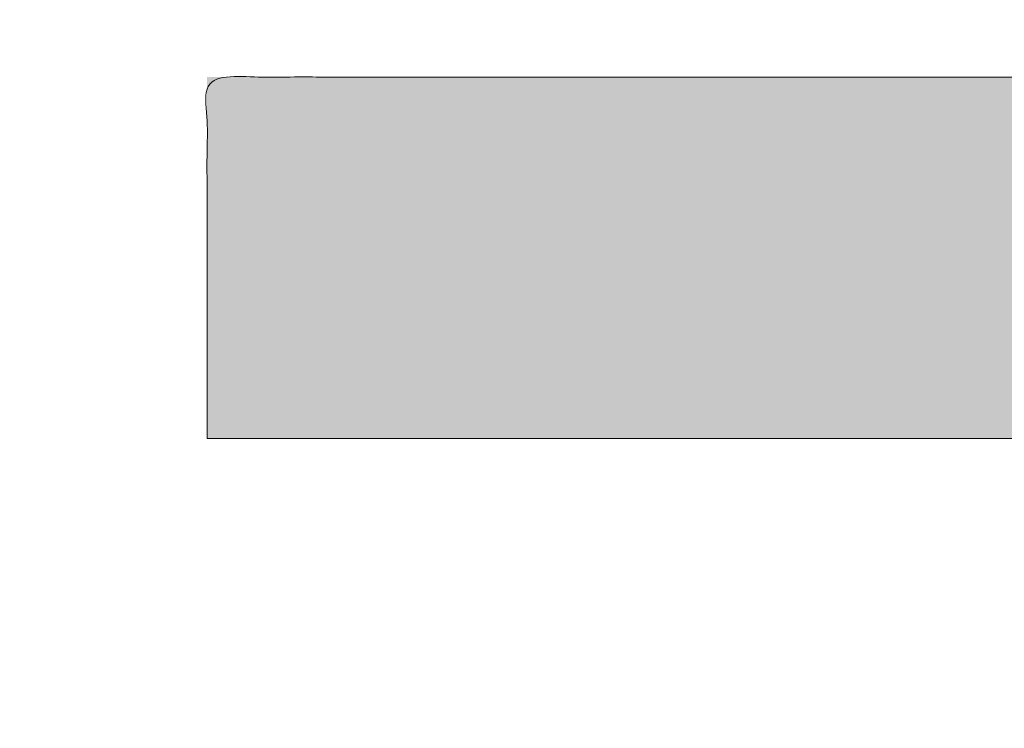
# Model space of a CAD drawing. Header units: inches. Extents: x -420 to -276, y -52 to 18.
# Tile 30 of 187: x -412.438 to -411.5, y -8.039 to -7.364. Entities that reach past the tile are written whole.
import ezdxf

# ---------------------------------------------------------------- set-up
doc = ezdxf.new("R2010")
doc.units = ezdxf.units.IN
doc.header["$LTSCALE"] = 32
doc.header["$MEASUREMENT"] = 0
doc.linetypes.add('Dash Style-1', pattern=[0.083328, 0.041656, -0.041672])
for name, color, linetype, lineweight in [('Black', 7, 'Continuous', 18), ('DashLine', 7, 'Dash Style-1', 13), ('DashLineFill', 7, 'Dash Style-1', 13), ('Drawing', 7, 'Continuous', 18), ('Metal-DeskStructure', 7, 'Continuous', 13), ('None', 7, 'Continuous', 18), ('Plastic-BracketCover', 7, 'Continuous', 13), ('SolidLine', 7, 'Continuous', 15), ('Wood_1-H', 7, 'Continuous', 13)]:
    doc.layers.add(name, color=color, linetype=linetype, lineweight=lineweight)
pattern_1 = [(45, (0, 0), (-1.61301565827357, 1.935715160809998), []), (45, (-1.0608, 1.0608), (-0.4723460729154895, 0.4167612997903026), [])]

# ---------------------------------------------------------------- blocks, each defined once
blk = doc.blocks.new('Group-1')
at = {"layer": 'Plastic-BracketCover', "color": 7}
blk.add_open_spline([(1.53112660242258, -0.7109774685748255), (1.538508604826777, -0.7109774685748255), (1.552349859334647, -0.7137457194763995), (1.555118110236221, -0.7220504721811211), (1.555118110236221, -0.841083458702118), (1.555118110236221, -0.9601164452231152), (1.553272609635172, -0.9638074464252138), (1.547736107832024, -0.9674984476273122), (1.538508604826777, -0.9693439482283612), (1.525590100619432, -0.9693439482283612), (1.516362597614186, -0.9674984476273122), (1.510826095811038, -0.965652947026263), (1.50713509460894, -0.9601164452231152), (1.50713509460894, -0.9112115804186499), (1.50713509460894, -0.864152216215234), (1.337351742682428, -0.864152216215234), (1.167568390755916, -0.864152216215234), (1.193404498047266, -0.9075205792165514), (1.219240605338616, -0.9508889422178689), (1.221086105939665, -0.9564254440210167), (1.222931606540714, -0.965652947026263), (1.219240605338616, -0.9693439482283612), (1.20816760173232, -0.9711894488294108), (1.195712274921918, -0.9711894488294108), (1.186023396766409, -0.9711894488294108), (1.180486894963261, -0.9693439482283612), (1.176795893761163, -0.965652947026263), (1.174950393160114, -0.9619619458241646), (1.141731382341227, -0.9102888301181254), (1.10851237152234, -0.8586157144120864), (1.106666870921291, -0.8567702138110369), (1.106666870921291, -0.8530792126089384), (1.104821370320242, -0.8475427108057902), (1.104821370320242, -0.8304718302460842), (1.104821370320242, -0.8124781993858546), (1.10851237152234, -0.8069416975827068), (1.112203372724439, -0.8050961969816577), (1.310591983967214, -0.8050961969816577), (1.50713509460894, -0.8050961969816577), (1.50713509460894, -0.7644960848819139), (1.50713509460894, -0.7202049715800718), (1.510826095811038, -0.7165139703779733), (1.516362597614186, -0.7128229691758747), (1.525590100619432, -0.7109774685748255), (1.53112660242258, -0.7109774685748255)], degree=2, knots=[0, 0, 0, 0.002610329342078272, 0.007830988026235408, 0.01044131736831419, 0.1761946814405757, 0.1788050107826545, 0.181415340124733, 0.1840256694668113, 0.1866359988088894, 0.1885937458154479, 0.1905514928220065, 0.192509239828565, 0.1944669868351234, 0.2443885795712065, 0.2443885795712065, 0.4244984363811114, 0.4244984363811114, 0.4780496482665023, 0.4780496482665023, 0.4842405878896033, 0.4904315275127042, 0.4966224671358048, 0.5028134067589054, 0.5070707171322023, 0.5109409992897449, 0.5148112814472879, 0.5186815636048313, 0.5186815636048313, 0.5762947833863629, 0.5762947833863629, 0.5787425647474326, 0.5811903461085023, 0.5836381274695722, 0.5902471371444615, 0.5931844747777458, 0.5961218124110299, 0.5990591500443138, 0.9118813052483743, 0.9118813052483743, 0.9765012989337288, 0.9823759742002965, 0.9882506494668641, 0.9941253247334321, 1, 1, 1], dxfattribs=at)
blk = doc.blocks.new('1BRPFY-Leg_Plate (2D)')
at = {"layer": 'DashLineFill', "linetype": 'Continuous', "lineweight": 13}
h = blk.add_hatch(dxfattribs=at)
h.set_pattern_fill('Steel', color=253, style=0, pattern_type=2)
h.set_pattern_definition(pattern_1)
edge = h.paths.add_edge_path()
edge.add_arc((-1.704724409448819, -1.704724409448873), 0.125984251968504, 179.9999999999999, 269.9999999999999)
edge.add_line((-1.704724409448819, -1.830708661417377), (1.704724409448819, -1.830708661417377))
edge.add_arc((1.704724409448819, -1.704724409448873), 0.125984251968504, 270.0000000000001, 360.0000000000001)
edge.add_line((1.830708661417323, -1.704724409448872), (1.830708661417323, 1.704724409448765))
edge.add_arc((1.704724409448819, 1.704724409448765), 0.1259842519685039, 0, 90)
edge.add_line((1.704724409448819, 1.830708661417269), (-1.704724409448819, 1.830708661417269))
edge.add_arc((-1.704724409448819, 1.704724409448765), 0.1259842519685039, 90, 180)
edge.add_line((-1.830708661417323, 1.704724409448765), (-1.830708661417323, -1.704724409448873))
at = {"layer": 'DashLineFill', "flags": 128}
blk.add_lwpolyline([(-1.830708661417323, -1.704724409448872, 0.414213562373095), (-1.704724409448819, -1.830708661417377), (1.704724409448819, -1.830708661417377, 0.414213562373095), (1.830708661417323, -1.704724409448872), (1.830708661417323, 1.704724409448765, 0.414213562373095), (1.704724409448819, 1.830708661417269), (-1.704724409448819, 1.830708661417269, 0.414213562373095), (-1.830708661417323, 1.704724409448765)], format="xyb", close=True, dxfattribs=at)
at = {"layer": 'SolidLine', "flags": 128}
blk.add_lwpolyline([(1.130397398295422, -1.341299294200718), (1.125060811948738, -1.326384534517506), (1.121211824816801, -1.311018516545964), (1.118887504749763, -1.295349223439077), (1.118110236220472, -1.279527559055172), (1.118887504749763, -1.263705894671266), (1.121211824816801, -1.24803660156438), (1.125060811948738, -1.232670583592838), (1.130397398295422, -1.217755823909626), (1.137170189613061, -1.203435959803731), (1.14531396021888, -1.189848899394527), (1.154750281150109, -1.177125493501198), (1.165388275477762, -1.165388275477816), (1.177125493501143, -1.154750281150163), (1.189848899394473, -1.145313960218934), (1.203435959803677, -1.137170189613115), (1.217755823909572, -1.130397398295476), (1.232670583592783, -1.125060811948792), (1.248036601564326, -1.121211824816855), (1.263705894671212, -1.118887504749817), (1.279527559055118, -1.118110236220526), (1.295349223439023, -1.118887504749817), (1.31101851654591, -1.121211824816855), (1.326384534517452, -1.125060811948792), (1.341299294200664, -1.130397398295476), (1.355619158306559, -1.137170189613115), (1.369206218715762, -1.145313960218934), (1.381929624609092, -1.154750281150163), (1.393666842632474, -1.165388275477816), (1.404304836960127, -1.177125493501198), (1.413741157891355, -1.189848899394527), (1.421884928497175, -1.203435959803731), (1.428657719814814, -1.217755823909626), (1.433994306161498, -1.232670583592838), (1.437843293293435, -1.24803660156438), (1.440167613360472, -1.263705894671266), (1.440944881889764, -1.279527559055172), (1.440167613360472, -1.295349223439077), (1.437843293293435, -1.311018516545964), (1.433994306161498, -1.326384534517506), (1.428657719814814, -1.341299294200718)], dxfattribs=at)
at = {"layer": 'Plastic-BracketCover', "color": 7}
blk.add_blockref('Group-1', (0, 0), dxfattribs=at)
blk = doc.blocks.new('1BRPX8-Util_Bkt_Lg-F (2D)')
at = {"layer": 'DashLineFill', "linetype": 'Continuous', "lineweight": 13}
h = blk.add_hatch(dxfattribs=at)
h.set_pattern_fill('Steel', color=253, style=0, pattern_type=2)
h.set_pattern_definition(pattern_1)
edge = h.paths.add_edge_path()
edge.add_line((-4.468503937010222, 7.405511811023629), (-3.129921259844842, 7.405511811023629))
edge.add_line((-3.129921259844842, 7.405511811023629), (-3.129921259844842, -2.011811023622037))
edge.add_line((-3.129921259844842, -2.011811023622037), (-4.468503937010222, -2.011811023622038))
edge.add_line((-4.468503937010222, -2.011811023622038), (-4.468503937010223, -2.145669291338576))
edge.add_line((-4.468503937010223, -2.145669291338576), (-2.421259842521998, -2.145669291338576))
edge.add_line((-2.421259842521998, -2.145669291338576), (-2.421259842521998, -2.523622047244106))
edge.add_arc((-2.303149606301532, -2.523622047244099), 0.1181102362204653, 180.0000000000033, 270.0000000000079)
edge.add_line((-2.303149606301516, -2.641732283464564), (2.303149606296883, -2.641732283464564))
edge.add_arc((2.303149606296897, -2.523622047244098), 0.1181102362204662, 269.9999999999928, 359.9999999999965)
edge.add_line((2.421259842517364, -2.523622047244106), (2.421259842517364, -2.145669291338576))
edge.add_line((2.421259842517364, -2.145669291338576), (4.46850393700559, -2.145669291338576))
edge.add_line((4.46850393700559, -2.145669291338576), (4.46850393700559, -2.011811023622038))
edge.add_line((4.46850393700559, -2.011811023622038), (3.129921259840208, -2.011811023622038))
edge.add_line((3.129921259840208, -2.011811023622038), (3.129921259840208, 7.405511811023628))
edge.add_line((3.129921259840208, 7.405511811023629), (4.46850393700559, 7.405511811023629))
edge.add_line((4.46850393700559, 7.405511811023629), (4.46850393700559, 7.539370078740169))
edge.add_line((4.46850393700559, 7.539370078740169), (2.421259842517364, 7.539370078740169))
edge.add_line((2.421259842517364, 7.539370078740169), (2.421259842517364, 7.917322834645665))
edge.add_arc((2.30314960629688, 7.917322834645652), 0.1181102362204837, 6.452788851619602e-12, 89.99999999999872)
edge.add_line((2.303149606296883, 8.035433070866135), (-2.303149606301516, 8.035433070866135))
edge.add_arc((-2.303149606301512, 7.91732283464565), 0.1181102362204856, 90.00000000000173, 179.9999999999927)
edge.add_line((-2.421259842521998, 7.917322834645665), (-2.421259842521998, 7.539370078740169))
edge.add_line((-2.421259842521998, 7.539370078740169), (-4.468503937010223, 7.539370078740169))
edge.add_line((-4.468503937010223, 7.539370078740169), (-4.468503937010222, 7.405511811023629))
at = {"layer": 'SolidLine', "flags": 128}
for points in [[(0.995886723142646, -0.362613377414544), (1.02880818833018, -0.3924516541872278), (1.058646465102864, -0.4253731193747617), (1.085114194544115, -0.4610607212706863), (1.107956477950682, -0.4991707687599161), (1.126953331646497, -0.5393362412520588), (1.141921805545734, -0.5811703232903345), (1.152717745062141, -0.6242701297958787), (1.159237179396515, -0.6682205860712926), (1.161417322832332, -0.7125984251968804), (1.159237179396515, -0.7569762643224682), (1.152717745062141, -0.8009267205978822), (1.141921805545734, -0.8440265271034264), (1.126953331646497, -0.8858606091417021), (1.107956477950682, -0.9260260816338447), (1.085114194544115, -0.9641361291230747), (1.058646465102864, -0.999823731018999), (1.02880818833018, -1.032745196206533), (0.995886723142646, -1.062583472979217)], [(1.16080903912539, -1.332639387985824), (1.156560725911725, -1.320766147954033), (1.153496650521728, -1.308533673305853), (1.151646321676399, -1.296059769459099), (1.151027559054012, -1.283464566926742), (1.15164632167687, -1.27086936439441), (1.153496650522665, -1.258395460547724), (1.156560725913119, -1.246162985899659), (1.160809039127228, -1.234289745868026), (1.166200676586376, -1.222890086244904), (1.172683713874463, -1.21207379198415), (1.180195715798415, -1.201945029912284), (1.188664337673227, -1.192601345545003), (1.198008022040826, -1.18413272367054), (1.208136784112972, -1.176620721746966), (1.218953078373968, -1.170137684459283), (1.230352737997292, -1.164746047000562), (1.242225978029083, -1.160497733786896), (1.254458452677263, -1.157433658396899), (1.266932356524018, -1.155583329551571), (1.279527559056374, -1.154964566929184), (1.292122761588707, -1.155583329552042), (1.304596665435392, -1.157433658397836), (1.316829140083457, -1.16049773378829), (1.32870238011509, -1.164746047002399), (1.340102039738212, -1.170137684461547), (1.350918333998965, -1.176620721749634), (1.361047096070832, -1.184132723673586), (1.370390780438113, -1.192601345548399), (1.378859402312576, -1.201945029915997), (1.38637140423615, -1.212073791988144), (1.392854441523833, -1.22289008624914), (1.398246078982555, -1.234289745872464), (1.40249439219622, -1.246162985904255), (1.405558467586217, -1.258395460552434), (1.407408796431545, -1.270869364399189), (1.408027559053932, -1.283464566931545), (1.407408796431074, -1.296059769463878), (1.40555846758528, -1.308533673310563), (1.402494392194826, -1.320766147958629), (1.398246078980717, -1.332639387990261)]]:
    blk.add_lwpolyline(points, dxfattribs=at)
blk = doc.blocks.new('Slate-LegBrace (2D)')
at = {"layer": 'DashLineFill', "linetype": 'Continuous', "lineweight": 13}
h = blk.add_hatch(dxfattribs=at)
h.set_pattern_fill('Steel', color=253, style=0, pattern_type=2)
h.set_pattern_definition(pattern_1)
edge = h.paths.add_edge_path()
edge.add_line((-2.199587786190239, -0.1351515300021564), (-1.374775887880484, -0.1351515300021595))
edge.add_arc((3.636636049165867e-15, -0.01355418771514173), 1.380142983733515, 185.0545920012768, 354.9454079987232)
edge.add_line((1.374775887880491, -0.13515153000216), (2.199718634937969, -0.1351515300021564))
edge.add_arc((6.54243738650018e-05, -0.01705725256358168), 2.202821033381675, 183.0731271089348, 356.92687289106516, ccw=False)
h = blk.add_hatch(dxfattribs=at)
h.set_pattern_fill('Steel', color=253, style=0, pattern_type=2)
h.set_pattern_definition(pattern_1)
edge = h.paths.add_edge_path()
edge.add_line((2.191696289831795, -0.2375138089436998), (1.463739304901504, -0.2375137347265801))
edge.add_arc((-6.542437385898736e-05, -0.01704129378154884), 1.480314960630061, 188.5652811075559, 351.4347188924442, ccw=False)
edge.add_line((-1.463870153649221, -0.2375137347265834), (-2.191827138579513, -0.2375138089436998))
edge.add_line((-2.191827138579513, -0.2375138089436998), (-2.199718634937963, -0.1351515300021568))
edge.add_line((-2.199718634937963, -0.1351515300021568), (-1.374775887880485, -0.1351515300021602))
edge.add_arc((2.937282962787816e-15, -0.01355418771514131), 1.380142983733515, 185.0545920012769, 354.9454079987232)
edge.add_line((1.37477588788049, -0.1351515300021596), (2.199587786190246, -0.1351515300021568))
edge.add_line((2.199587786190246, -0.1351515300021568), (2.191696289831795, -0.2375138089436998))
h = blk.add_hatch(dxfattribs=at)
h.set_pattern_fill('Steel', color=253, style=0, pattern_type=2)
h.set_pattern_definition(pattern_1)
h.paths.add_polyline_path([(1.738774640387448, -0.9363963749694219), (1.747067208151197, -0.9368037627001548), (1.755279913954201, -0.9380220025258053), (1.763333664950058, -0.940039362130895), (1.771150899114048, -0.9428364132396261), (1.778656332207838, -0.9463862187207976), (1.785777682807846, -0.9506545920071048), (1.79244636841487, -0.9556004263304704), (1.798598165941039, -0.9611760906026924), (1.804173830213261, -0.9673278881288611), (1.809119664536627, -0.9739965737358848), (1.813388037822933, -0.9811179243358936), (1.816937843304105, -0.9886233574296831), (1.819734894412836, -0.9964405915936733), (1.821752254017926, -1.00449434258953), (1.822970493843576, -1.012707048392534), (1.823377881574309, -1.020999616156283), (1.822970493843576, -1.029292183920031), (1.821752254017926, -1.037504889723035), (1.819734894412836, -1.045558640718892), (1.816937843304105, -1.053375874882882), (1.813388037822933, -1.060881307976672), (1.809119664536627, -1.06800265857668), (1.804173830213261, -1.074671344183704), (1.798598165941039, -1.080823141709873), (1.79244636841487, -1.086398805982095), (1.785777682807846, -1.09134464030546), (1.778656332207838, -1.095613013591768), (1.771150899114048, -1.099162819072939), (1.763333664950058, -1.10195987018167), (1.755279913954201, -1.10397722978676), (1.747067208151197, -1.10519546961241), (1.738774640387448, -1.105602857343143), (1.7304820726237, -1.10519546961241), (1.722269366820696, -1.10397722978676), (1.714215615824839, -1.10195987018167), (1.706398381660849, -1.099162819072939), (1.698892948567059, -1.095613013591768), (1.691771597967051, -1.09134464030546), (1.685102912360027, -1.086398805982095), (1.678951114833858, -1.080823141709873), (1.673375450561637, -1.074671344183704), (1.668429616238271, -1.06800265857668), (1.664161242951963, -1.060881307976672), (1.660611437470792, -1.053375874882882), (1.657814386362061, -1.045558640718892), (1.655797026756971, -1.037504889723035), (1.654578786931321, -1.029292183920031), (1.654171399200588, -1.020999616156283), (1.654578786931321, -1.012707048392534), (1.655797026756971, -1.00449434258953), (1.657814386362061, -0.9964405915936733), (1.660611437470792, -0.9886233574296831), (1.664161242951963, -0.9811179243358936), (1.668429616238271, -0.9739965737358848), (1.673375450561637, -0.9673278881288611), (1.678951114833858, -0.9611760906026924), (1.685102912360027, -0.9556004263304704), (1.691771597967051, -0.9506545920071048), (1.698892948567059, -0.9463862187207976), (1.706398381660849, -0.9428364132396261), (1.714215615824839, -0.940039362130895), (1.722269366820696, -0.9380220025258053), (1.7304820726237, -0.9368037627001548)])
at = {"layer": 'DashLineFill', "flags": 128}
for points in [[(2.191696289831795, -0.2375138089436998), (1.463739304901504, -0.2375137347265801, -0.860662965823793), (-1.463870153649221, -0.2375137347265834), (-2.191827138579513, -0.2375138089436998), (-2.199718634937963, -0.1351515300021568), (-1.374775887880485, -0.1351515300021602, 0.9154551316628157), (1.37477588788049, -0.1351515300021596), (2.199587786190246, -0.1351515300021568)], [(-2.199587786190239, -0.1351515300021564), (-1.374775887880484, -0.1351515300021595, 0.9154551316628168), (1.374775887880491, -0.13515153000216), (2.199718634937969, -0.1351515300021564, -0.9477524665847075)]]:
    blk.add_lwpolyline(points, format="xyb", close=True, dxfattribs=at)
blk.add_lwpolyline([(1.738774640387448, -0.9363963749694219), (1.747067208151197, -0.9368037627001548), (1.755279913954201, -0.9380220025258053), (1.763333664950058, -0.940039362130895), (1.771150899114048, -0.9428364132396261), (1.778656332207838, -0.9463862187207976), (1.785777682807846, -0.9506545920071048), (1.79244636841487, -0.9556004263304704), (1.798598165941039, -0.9611760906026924), (1.804173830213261, -0.9673278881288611), (1.809119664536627, -0.9739965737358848), (1.813388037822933, -0.9811179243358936), (1.816937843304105, -0.9886233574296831), (1.819734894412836, -0.9964405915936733), (1.821752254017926, -1.00449434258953), (1.822970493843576, -1.012707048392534), (1.823377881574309, -1.020999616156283), (1.822970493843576, -1.029292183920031), (1.821752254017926, -1.037504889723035), (1.819734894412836, -1.045558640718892), (1.816937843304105, -1.053375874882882), (1.813388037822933, -1.060881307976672), (1.809119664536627, -1.06800265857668), (1.804173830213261, -1.074671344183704), (1.798598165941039, -1.080823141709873), (1.79244636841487, -1.086398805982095), (1.785777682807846, -1.09134464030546), (1.778656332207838, -1.095613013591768), (1.771150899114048, -1.099162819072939), (1.763333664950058, -1.10195987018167), (1.755279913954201, -1.10397722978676), (1.747067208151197, -1.10519546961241), (1.738774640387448, -1.105602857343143), (1.7304820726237, -1.10519546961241), (1.722269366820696, -1.10397722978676), (1.714215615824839, -1.10195987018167), (1.706398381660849, -1.099162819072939), (1.698892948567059, -1.095613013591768), (1.691771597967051, -1.09134464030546), (1.685102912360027, -1.086398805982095), (1.678951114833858, -1.080823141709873), (1.673375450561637, -1.074671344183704), (1.668429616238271, -1.06800265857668), (1.664161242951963, -1.060881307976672), (1.660611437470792, -1.053375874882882), (1.657814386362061, -1.045558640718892), (1.655797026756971, -1.037504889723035), (1.654578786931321, -1.029292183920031), (1.654171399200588, -1.020999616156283), (1.654578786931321, -1.012707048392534), (1.655797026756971, -1.00449434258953), (1.657814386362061, -0.9964405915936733), (1.660611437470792, -0.9886233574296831), (1.664161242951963, -0.9811179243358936), (1.668429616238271, -0.9739965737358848), (1.673375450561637, -0.9673278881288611), (1.678951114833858, -0.9611760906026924), (1.685102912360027, -0.9556004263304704), (1.691771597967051, -0.9506545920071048), (1.698892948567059, -0.9463862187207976), (1.706398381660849, -0.9428364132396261), (1.714215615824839, -0.940039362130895), (1.722269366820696, -0.9380220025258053), (1.7304820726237, -0.9368037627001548)], close=True, dxfattribs=at)
blk = doc.blocks.new('TLLegSleeve (2D)')
at = {"layer": 'DashLineFill', "linetype": 'Continuous', "lineweight": 13}
h = blk.add_hatch(dxfattribs=at)
h.set_pattern_fill('Steel', color=253, style=0, pattern_type=2)
h.set_pattern_definition(pattern_1)
edge = h.paths.add_edge_path()
edge.add_line((1.08267716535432, 1.402343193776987), (1.08267716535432, 2.913385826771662))
edge.add_arc((-1.707523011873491e-13, 2.913385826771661), 1.08267716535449, 4.479377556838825e-14, 180)
edge.add_line((-1.082677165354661, 2.913385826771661), (-1.08267716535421, 1.402343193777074))
edge.add_arc((-1.332267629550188e-15, 2.886579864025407e-15), 1.771653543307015, 127.6698869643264, 412.330113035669)
edge.add_line((1.08267716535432, 1.402343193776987), (1.08267716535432, 1.402343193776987))
edge = h.paths.add_edge_path()
edge.add_arc((1.665334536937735e-15, 2.91338582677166), 0.7480314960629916, 180, 360)
edge.add_arc((1.665334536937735e-15, 2.91338582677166), 0.7480314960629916, 9.54166404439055e-15, 180)
edge.add_line((-0.7480314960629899, 2.91338582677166), (-0.7480314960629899, 2.91338582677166))
edge = h.paths.add_edge_path()
edge.add_arc((-1.723066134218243e-13, 5.70119602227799e-16), 1.437007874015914, 180, 360)
edge.add_arc((-1.723066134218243e-13, 9.149983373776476e-17), 1.437007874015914, 9.541664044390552e-15, 180)
edge.add_line((-1.437007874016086, 3.308097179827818e-16), (-1.437007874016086, 3.308097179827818e-16))
at = {"layer": 'DashLine', "color": 8, "flags": 128}
blk.add_lwpolyline([(1.653543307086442, 1.118599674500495e-14), (1.645581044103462, -0.1620755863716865), (1.621770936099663, -0.3225902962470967), (1.582342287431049, -0.4799982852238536), (1.527674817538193, -0.6327836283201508), (1.45829500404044, -0.7794749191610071), (1.374871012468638, -0.9186594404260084), (1.278206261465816, -1.048996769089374), (1.169231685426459, -1.169231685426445), (1.048996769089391, -1.278206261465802), (0.918659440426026, -1.374871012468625), (0.7794749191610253, -1.458295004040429), (0.6327836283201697, -1.527674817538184), (0.4799982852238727, -1.582342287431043), (0.3225902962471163, -1.621770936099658), (0.1620755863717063, -1.645581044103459), (8.723964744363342e-15, -1.653543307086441), (-0.162075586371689, -1.645581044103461), (-0.3225902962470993, -1.621770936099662), (-0.4799982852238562, -1.582342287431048), (-0.6327836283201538, -1.527674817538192), (-0.7794749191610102, -1.458295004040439), (-0.9186594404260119, -1.374871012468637), (-1.048996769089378, -1.278206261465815), (-1.169231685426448, -1.169231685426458), (-1.278206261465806, -1.048996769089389), (-1.374871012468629, -0.9186594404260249), (-1.458295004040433, -0.7794749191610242), (-1.527674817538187, -0.6327836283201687), (-1.582342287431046, -0.4799982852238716), (-1.621770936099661, -0.3225902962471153), (-1.645581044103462, -0.1620755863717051), (-1.653543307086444, -7.741682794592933e-15), (-1.645581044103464, 0.1620755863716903), (-1.621770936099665, 0.3225902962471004), (-1.582342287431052, 0.4799982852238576), (-1.527674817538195, 0.6327836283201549), (-1.458295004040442, 0.7794749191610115), (-1.37487101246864, 0.918659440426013), (-1.278206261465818, 1.048996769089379), (-1.169231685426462, 1.169231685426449), (-1.048996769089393, 1.278206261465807), (-0.9186594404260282, 1.37487101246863), (-0.7794749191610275, 1.458295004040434), (-0.6327836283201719, 1.527674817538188), (-0.479998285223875, 1.582342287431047), (-0.3225902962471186, 1.621770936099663), (-0.1620755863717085, 1.645581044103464), (-1.096189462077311e-14, 1.653543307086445), (0.1620755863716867, 1.645581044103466), (0.3225902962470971, 1.621770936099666), (0.479998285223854, 1.582342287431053), (0.6327836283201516, 1.527674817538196), (0.7794749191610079, 1.458295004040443), (0.9186594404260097, 1.374871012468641), (1.048996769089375, 1.278206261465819), (1.169231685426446, 1.169231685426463), (1.278206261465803, 1.048996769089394), (1.374871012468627, 0.9186594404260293), (1.458295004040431, 0.7794749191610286), (1.527674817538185, 0.6327836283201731), (1.582342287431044, 0.4799982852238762), (1.621770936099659, 0.3225902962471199), (1.64558104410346, 0.1620755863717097)], close=True, dxfattribs=at)
at = {"layer": 'DashLineFill', "flags": 128}
for points in [[(1.08267716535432, 1.402343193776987), (1.08267716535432, 2.913385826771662, 0.9999999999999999), (-1.082677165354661, 2.913385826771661), (-1.08267716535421, 1.402343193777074, 2.931618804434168), (1.08267716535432, 1.402343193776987)], [(-1.437007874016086, 3.308097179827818e-16, 0.9999999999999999), (1.437007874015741, 3.308097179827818e-16, 0.9999999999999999), (-1.437007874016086, 3.308097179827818e-16)]]:
    blk.add_lwpolyline(points, format="xyb", close=True, dxfattribs=at)
blk = doc.blocks.new('Group-10')
at = {"layer": 'SolidLine', "flags": 128}
blk.add_lwpolyline([(43.24803149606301, -8.30708661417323, -0.414213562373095), (44.96062992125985, -6.594488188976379, -0.414213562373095), (46.6732283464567, -8.30708661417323, -0.414213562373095), (44.96062992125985, -10.01968503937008, -0.414213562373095)], format="xyb", close=True, dxfattribs=at)
at = {"layer": 'Wood_1-H', "color": 7}
for name in ['1BRPX8-Util_Bkt_Lg-F (2D)', 'TLLegSleeve (2D)', 'Slate-LegBrace (2D)', '1BRPFY-Leg_Plate (2D)']:
    blk.add_blockref(name, (44.96062992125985, -8.30708661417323), dxfattribs=at)
blk = doc.blocks.new('Group-11')
at = {"layer": 'None'}
blk.add_blockref('Group-10', (0, 0), dxfattribs=at)
blk = doc.blocks.new('SL Utility Cabinet (2D)-3')
at = {"layer": 'None'}
blk.add_blockref('Group-11', (0, 0), dxfattribs=at)
at = {"layer": 'Drawing', "color": 0, "flags": 1}
for tag in ['Tag', 'Catalog', 'Option1', 'Option2', 'Option3', 'Option4', 'Option5', 'Option6', 'Option7', 'Option8', 'Option9', 'Option10', 'Option11', 'Option12', 'Custom', 'FinishGroup', 'Discount', 'Item2', 'Item3', 'Item6', 'Item9', 'Item10', 'Item12', 'Item13', 'Item16', 'Item19', 'Item20', 'Item21', 'Item22', 'Item23', 'Item24', 'Item25', 'Item8', 'Item18', 'Item1', 'Item4', 'Item5', 'Item7', 'Item11', 'Item14', 'Item15', 'Item17']:
    blk.add_attdef(tag, (-60.04067592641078, -2.022526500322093), '', height=0.007086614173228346, dxfattribs=at)
blk = doc.blocks.new('TL14_lower_leg (2D)')
at = {"layer": 'DashLine', "flags": 128}
blk.add_lwpolyline([(-1.777195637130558e-14, 1.377952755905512), (0.1350629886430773, 1.371317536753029), (0.2688252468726, 1.351475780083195), (0.3999985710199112, 1.318618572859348), (0.5273196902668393, 1.27306234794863), (0.649562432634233, 1.215245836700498), (0.7655495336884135, 1.14572584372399), (0.8741639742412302, 1.065171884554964), (0.9743597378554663, 0.9743597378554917), (1.065171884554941, 0.8741639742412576), (1.14572584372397, 0.7655495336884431), (1.215245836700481, 0.6495624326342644), (1.273062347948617, 0.5273196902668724), (1.318618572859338, 0.3999985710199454), (1.351475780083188, 0.2688252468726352), (1.371317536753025, 0.1350629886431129), (1.377952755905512, 1.783045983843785e-14), (1.371317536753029, -0.1350629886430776), (1.351475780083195, -0.2688252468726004), (1.318618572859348, -0.3999985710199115), (1.27306234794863, -0.5273196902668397), (1.215245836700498, -0.6495624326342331), (1.145725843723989, -0.7655495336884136), (1.065171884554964, -0.8741639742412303), (0.9743597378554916, -0.9743597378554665), (0.8741639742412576, -1.065171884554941), (0.7655495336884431, -1.14572584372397), (0.6495624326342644, -1.215245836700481), (0.5273196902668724, -1.273062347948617), (0.3999985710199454, -1.318618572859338), (0.2688252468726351, -1.351475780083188), (0.135062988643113, -1.371317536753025), (1.777195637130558e-14, -1.377952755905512), (-0.1350629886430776, -1.371317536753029), (-0.2688252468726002, -1.351475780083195), (-0.3999985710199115, -1.318618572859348), (-0.5273196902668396, -1.27306234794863), (-0.6495624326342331, -1.215245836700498), (-0.7655495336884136, -1.14572584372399), (-0.8741639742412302, -1.065171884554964), (-0.9743597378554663, -0.9743597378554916), (-1.065171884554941, -0.8741639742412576), (-1.14572584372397, -0.7655495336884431), (-1.215245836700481, -0.6495624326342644), (-1.273062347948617, -0.5273196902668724), (-1.318618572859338, -0.3999985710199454), (-1.351475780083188, -0.2688252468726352), (-1.371317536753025, -0.1350629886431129), (-1.377952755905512, -1.783045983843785e-14), (-1.371317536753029, 0.1350629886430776), (-1.351475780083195, 0.2688252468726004), (-1.318618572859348, 0.3999985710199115), (-1.27306234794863, 0.5273196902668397), (-1.215245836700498, 0.6495624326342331), (-1.145725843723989, 0.7655495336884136), (-1.065171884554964, 0.8741639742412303), (-0.9743597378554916, 0.9743597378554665), (-0.8741639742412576, 1.065171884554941), (-0.7655495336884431, 1.14572584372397), (-0.6495624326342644, 1.215245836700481), (-0.5273196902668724, 1.273062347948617), (-0.3999985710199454, 1.318618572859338), (-0.2688252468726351, 1.351475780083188), (-0.135062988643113, 1.371317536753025)], close=True, dxfattribs=at)
blk = doc.blocks.new('Group-23')
at = {"layer": 'DashLineFill', "linetype": 'Continuous', "lineweight": 13}
h = blk.add_hatch(dxfattribs=at)
h.set_pattern_fill('Steel', color=253, style=0, pattern_type=2)
h.set_pattern_definition(pattern_1)
h.paths.add_polyline_path([(-2.066929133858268, 1.397637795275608), (2.066929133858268, 1.397637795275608), (2.066929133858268, 0.1377952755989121), (2.106299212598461, 0.1377952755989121), (2.106299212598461, -0.1377952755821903), (2.066929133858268, -0.1377952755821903), (2.066929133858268, -5.275590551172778), (2.106299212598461, -5.275590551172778), (2.106299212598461, -5.55118110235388), (2.066929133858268, -5.55118110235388), (2.066929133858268, -5.82677165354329), (-2.066929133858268, -5.82677165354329), (-2.066929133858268, -5.55118110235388), (-2.106299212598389, -5.55118110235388), (-2.106299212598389, -5.275590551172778), (-2.066929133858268, -5.275590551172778), (-2.066929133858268, -0.1377952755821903), (-2.106299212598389, -0.1377952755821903), (-2.106299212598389, 0.1377952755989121), (-2.066929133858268, 0.1377952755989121)])
blk = doc.blocks.new('TL14_upper_leg (2D)')
at = {"layer": 'DashLine', "flags": 128}
blk.add_lwpolyline([(0, 1.22047244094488), (0.1196272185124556, 1.214595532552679), (0.2381023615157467, 1.197021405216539), (0.3542844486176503, 1.167919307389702), (0.4670545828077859, 1.127569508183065), (0.5753267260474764, 1.076360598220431), (0.6780581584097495, 1.01478574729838), (0.7742595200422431, 0.9434379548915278), (0.8630043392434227, 0.8630043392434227), (0.9434379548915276, 0.7742595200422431), (1.01478574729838, 0.6780581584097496), (1.076360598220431, 0.5753267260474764), (1.127569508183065, 0.467054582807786), (1.167919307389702, 0.3542844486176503), (1.197021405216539, 0.2381023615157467), (1.214595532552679, 0.1196272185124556), (1.22047244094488, 7.47323834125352e-17), (1.214595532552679, -0.1196272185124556), (1.197021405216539, -0.2381023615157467), (1.167919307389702, -0.3542844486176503), (1.127569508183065, -0.467054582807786), (1.076360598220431, -0.5753267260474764), (1.01478574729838, -0.6780581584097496), (0.9434379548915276, -0.7742595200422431), (0.8630043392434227, -0.8630043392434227), (0.7742595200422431, -0.9434379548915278), (0.6780581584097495, -1.01478574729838), (0.5753267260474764, -1.076360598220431), (0.4670545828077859, -1.127569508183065), (0.3542844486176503, -1.167919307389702), (0.2381023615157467, -1.197021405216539), (0.1196272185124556, -1.214595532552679), (0, -1.22047244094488), (-0.1196272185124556, -1.214595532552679), (-0.2381023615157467, -1.197021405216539), (-0.3542844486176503, -1.167919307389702), (-0.4670545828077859, -1.127569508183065), (-0.5753267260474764, -1.076360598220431), (-0.6780581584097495, -1.01478574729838), (-0.7742595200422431, -0.9434379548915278), (-0.8630043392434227, -0.8630043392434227), (-0.9434379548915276, -0.7742595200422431), (-1.01478574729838, -0.6780581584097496), (-1.076360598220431, -0.5753267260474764), (-1.127569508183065, -0.467054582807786), (-1.167919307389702, -0.3542844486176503), (-1.197021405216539, -0.2381023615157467), (-1.214595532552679, -0.1196272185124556), (-1.22047244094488, 7.47323834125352e-17), (-1.214595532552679, 0.1196272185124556), (-1.197021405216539, 0.2381023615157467), (-1.167919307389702, 0.3542844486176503), (-1.127569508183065, 0.467054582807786), (-1.076360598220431, 0.5753267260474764), (-1.01478574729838, 0.6780581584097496), (-0.9434379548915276, 0.7742595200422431), (-0.8630043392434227, 0.8630043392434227), (-0.7742595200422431, 0.9434379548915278), (-0.6780581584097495, 1.01478574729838), (-0.5753267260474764, 1.076360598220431), (-0.4670545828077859, 1.127569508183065), (-0.3542844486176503, 1.167919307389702), (-0.2381023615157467, 1.197021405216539), (-0.1196272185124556, 1.214595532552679)], close=True, dxfattribs=at)
at = {"layer": 'DashLine', "color": 7}
blk.add_blockref('Group-23', (0, 0), dxfattribs=at)
blk = doc.blocks.new('1BRPT9-Bracket (2D)')
at = {"layer": 'DashLineFill', "linetype": 'Continuous', "lineweight": 13}
h = blk.add_hatch(dxfattribs=at)
h.set_pattern_fill('Steel', color=253, style=0, pattern_type=2)
h.set_pattern_definition(pattern_1)
edge = h.paths.add_edge_path()
edge.add_arc((1.677931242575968, -8.488188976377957), 0.2519685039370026, 269.999999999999, 360.0000000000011)
edge.add_line((1.929899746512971, -8.488188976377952), (1.929899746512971, -7.480314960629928))
edge.add_line((1.929899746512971, -7.480314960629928), (2.323600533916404, -7.480314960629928))
edge.add_line((2.323600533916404, -7.480314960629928), (2.323600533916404, 7.461135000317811))
edge.add_line((2.323600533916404, 7.461135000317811), (1.929899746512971, 7.480314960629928))
edge.add_line((1.929899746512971, 7.480314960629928), (1.929899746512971, 8.488188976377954))
edge.add_arc((1.677931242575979, 8.488188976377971), 0.2519685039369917, 359.999999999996, 450.0000000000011)
edge.add_line((1.677931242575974, 8.740157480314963), (-2.32206875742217, 8.740157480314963))
edge.add_line((-2.32206875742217, 8.740157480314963), (-2.32206875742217, -8.74015748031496))
edge.add_line((-2.32206875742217, -8.74015748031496), (1.677931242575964, -8.74015748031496))
h = blk.add_hatch(dxfattribs=at)
h.set_pattern_fill('Steel', color=253, style=0, pattern_type=2)
h.set_pattern_definition(pattern_1)
h.paths.add_polyline_path([(-1.337816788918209, -3.021148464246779), (-1.346499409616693, -3.020721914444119), (-1.355098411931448, -3.019446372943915), (-1.363530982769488, -3.017334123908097), (-1.371715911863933, -3.014405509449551), (-1.379574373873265, -3.010688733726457), (-1.387030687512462, -3.006219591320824), (-1.394013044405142, -3.001041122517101), (-1.400454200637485, -2.995203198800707), (-1.40629212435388, -2.988762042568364), (-1.411470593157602, -2.981779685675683), (-1.415939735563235, -2.974323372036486), (-1.419656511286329, -2.966464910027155), (-1.422585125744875, -2.95827998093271), (-1.424697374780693, -2.949847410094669), (-1.425972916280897, -2.941248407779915), (-1.426399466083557, -2.932565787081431), (-1.425972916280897, -2.923883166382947), (-1.424697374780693, -2.915284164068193), (-1.422585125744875, -2.906851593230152), (-1.419656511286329, -2.898666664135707), (-1.415939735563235, -2.890808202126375), (-1.411470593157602, -2.883351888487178), (-1.40629212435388, -2.876369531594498), (-1.400454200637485, -2.869928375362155), (-1.394013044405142, -2.864090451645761), (-1.387030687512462, -2.858911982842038), (-1.379574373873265, -2.854442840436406), (-1.371715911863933, -2.850726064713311), (-1.363530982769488, -2.847797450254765), (-1.355098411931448, -2.845685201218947), (-1.346499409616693, -2.844409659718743), (-1.337816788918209, -2.843983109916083), (-1.329134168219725, -2.844409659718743), (-1.320535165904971, -2.845685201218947), (-1.31210259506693, -2.847797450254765), (-1.303917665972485, -2.850726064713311), (-1.296059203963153, -2.854442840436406), (-1.288602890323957, -2.858911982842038), (-1.281620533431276, -2.864090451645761), (-1.275179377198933, -2.869928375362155), (-1.269341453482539, -2.876369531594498), (-1.264162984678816, -2.883351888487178), (-1.259693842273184, -2.890808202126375), (-1.255977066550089, -2.898666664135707), (-1.253048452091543, -2.906851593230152), (-1.250936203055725, -2.915284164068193), (-1.249660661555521, -2.923883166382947), (-1.249234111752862, -2.932565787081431), (-1.249660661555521, -2.941248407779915), (-1.250936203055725, -2.949847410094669), (-1.253048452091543, -2.95827998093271), (-1.255977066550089, -2.966464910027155), (-1.259693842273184, -2.974323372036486), (-1.264162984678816, -2.981779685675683), (-1.269341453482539, -2.988762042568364), (-1.275179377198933, -2.995203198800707), (-1.281620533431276, -3.001041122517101), (-1.288602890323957, -3.006219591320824), (-1.296059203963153, -3.010688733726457), (-1.303917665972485, -3.014405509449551), (-1.31210259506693, -3.017334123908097), (-1.320535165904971, -3.019446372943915), (-1.329134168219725, -3.020721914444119)])
at = {"layer": 'DashLineFill', "flags": 128}
blk.add_lwpolyline([(-1.337816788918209, -3.021148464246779), (-1.346499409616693, -3.020721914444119), (-1.355098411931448, -3.019446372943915), (-1.363530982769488, -3.017334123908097), (-1.371715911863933, -3.014405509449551), (-1.379574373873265, -3.010688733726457), (-1.387030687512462, -3.006219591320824), (-1.394013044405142, -3.001041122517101), (-1.400454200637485, -2.995203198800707), (-1.40629212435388, -2.988762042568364), (-1.411470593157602, -2.981779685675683), (-1.415939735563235, -2.974323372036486), (-1.419656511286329, -2.966464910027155), (-1.422585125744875, -2.95827998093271), (-1.424697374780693, -2.949847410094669), (-1.425972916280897, -2.941248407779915), (-1.426399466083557, -2.932565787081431), (-1.425972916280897, -2.923883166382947), (-1.424697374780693, -2.915284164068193), (-1.422585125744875, -2.906851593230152), (-1.419656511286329, -2.898666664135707), (-1.415939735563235, -2.890808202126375), (-1.411470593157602, -2.883351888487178), (-1.40629212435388, -2.876369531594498), (-1.400454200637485, -2.869928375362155), (-1.394013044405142, -2.864090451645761), (-1.387030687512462, -2.858911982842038), (-1.379574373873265, -2.854442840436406), (-1.371715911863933, -2.850726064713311), (-1.363530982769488, -2.847797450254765), (-1.355098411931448, -2.845685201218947), (-1.346499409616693, -2.844409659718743), (-1.337816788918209, -2.843983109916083), (-1.329134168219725, -2.844409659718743), (-1.320535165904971, -2.845685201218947), (-1.31210259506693, -2.847797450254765), (-1.303917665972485, -2.850726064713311), (-1.296059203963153, -2.854442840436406), (-1.288602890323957, -2.858911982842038), (-1.281620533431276, -2.864090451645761), (-1.275179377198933, -2.869928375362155), (-1.269341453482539, -2.876369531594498), (-1.264162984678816, -2.883351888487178), (-1.259693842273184, -2.890808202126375), (-1.255977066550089, -2.898666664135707), (-1.253048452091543, -2.906851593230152), (-1.250936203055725, -2.915284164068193), (-1.249660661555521, -2.923883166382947), (-1.249234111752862, -2.932565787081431), (-1.249660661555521, -2.941248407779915), (-1.250936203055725, -2.949847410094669), (-1.253048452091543, -2.95827998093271), (-1.255977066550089, -2.966464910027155), (-1.259693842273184, -2.974323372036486), (-1.264162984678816, -2.981779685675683), (-1.269341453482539, -2.988762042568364), (-1.275179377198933, -2.995203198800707), (-1.281620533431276, -3.001041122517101), (-1.288602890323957, -3.006219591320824), (-1.296059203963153, -3.010688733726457), (-1.303917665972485, -3.014405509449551), (-1.31210259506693, -3.017334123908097), (-1.320535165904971, -3.019446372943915), (-1.329134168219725, -3.020721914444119)], close=True, dxfattribs=at)
blk = doc.blocks.new('Group-46')
at = {"layer": 'Metal-DeskStructure', "linetype": 'Continuous', "lineweight": 0, "true_color": 0xff0000}
blk.add_hatch(color=1, dxfattribs=at).paths.add_polyline_path([(1.696691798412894, -0.9301181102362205), (1.696691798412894, -1.274606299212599), (0.1120461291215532, -1.274606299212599), (0.1117940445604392, -1.244883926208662), (0.1126520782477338, -1.21546436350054), (0.1146202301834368, -1.186347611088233), (0.1176985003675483, -1.15753366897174), (0.1218868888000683, -1.129022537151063), (0.1271853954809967, -1.1008142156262), (0.1335940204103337, -1.072908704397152), (0.1411127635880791, -1.045306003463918), (0.1549813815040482, -1.000302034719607), (0.1707507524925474, -0.9557186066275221), (0.1884208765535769, -0.9115557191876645), (0.2079917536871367, -0.8678133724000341), (0.2294633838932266, -0.8244915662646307), (0.2528357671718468, -0.7815903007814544), (0.2781089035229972, -0.7391095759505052), (0.3052827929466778, -0.6970493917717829), (0.3357030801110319, -0.6545855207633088), (0.3707154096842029, -0.6108937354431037), (0.4103197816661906, -0.5659740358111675), (0.4545161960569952, -0.5198264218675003), (0.5033046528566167, -0.4724508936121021), (0.556685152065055, -0.4238474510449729), (0.6146576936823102, -0.3740160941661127), (0.6772222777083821, -0.3229568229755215), (0.7737142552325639, -0.2345473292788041), (0.8618799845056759, -0.1517895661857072), (0.941719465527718, -0.07468353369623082), (1.013232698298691, -0.003229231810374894), (1.076419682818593, 0.06257333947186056), (1.131280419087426, 0.1227241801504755), (1.177814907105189, 0.17722329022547), (1.216023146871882, 0.226070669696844), (1.247940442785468, 0.2720417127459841), (1.275602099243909, 0.3179118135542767), (1.299008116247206, 0.3636809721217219), (1.318158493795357, 0.4093491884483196), (1.333053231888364, 0.4549164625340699), (1.343692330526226, 0.5003827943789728), (1.350075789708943, 0.5457481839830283), (1.352203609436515, 0.5910126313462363), (1.350445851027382, 0.633224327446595), (1.345172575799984, 0.6737371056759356), (1.33638378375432, 0.7125509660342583), (1.32407947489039, 0.7496659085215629), (1.308259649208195, 0.7850819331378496), (1.288924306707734, 0.8187990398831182), (1.266073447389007, 0.8508172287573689), (1.239707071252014, 0.8811364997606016), (1.21053162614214, 0.9087644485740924), (1.179253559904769, 0.9327086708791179), (1.1458728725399, 0.9529691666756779), (1.110389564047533, 0.9695459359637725), (1.072803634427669, 0.9824389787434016), (1.033115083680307, 0.9916482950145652), (0.9913239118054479, 0.9971738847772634), (0.9474301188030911, 0.9990157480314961), (0.9007274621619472, 0.9970140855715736), (0.8564301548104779, 0.9910090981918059), (0.814538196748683, 0.9810007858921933), (0.7750515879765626, 0.9669891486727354), (0.7379703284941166, 0.9489741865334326), (0.7032944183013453, 0.9269558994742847), (0.6710238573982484, 0.9009342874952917), (0.6411586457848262, 0.8709093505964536), (0.6142706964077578, 0.8373520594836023), (0.5909319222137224, 0.8007333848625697), (0.5711423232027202, 0.7610533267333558), (0.5549018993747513, 0.7183118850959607), (0.5422106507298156, 0.6725090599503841), (0.5330685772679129, 0.6236448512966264), (0.5274756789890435, 0.5717192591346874), (0.5254319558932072, 0.516732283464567), (0.1809437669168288, 0.5856299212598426), (0.1914063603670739, 0.6671096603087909), (0.2071842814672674, 0.7436104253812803), (0.2282775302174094, 0.8151322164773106), (0.2546861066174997, 0.8816750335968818), (0.2864100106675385, 0.943238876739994), (0.3234492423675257, 0.9998237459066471), (0.3658038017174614, 1.051429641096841), (0.4134736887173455, 1.098056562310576), (0.4659542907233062, 1.139435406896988), (0.5227409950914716, 1.175297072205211), (0.5838338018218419, 1.205641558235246), (0.6492327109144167, 1.230468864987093), (0.7189377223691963, 1.249778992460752), (0.7929488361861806, 1.263571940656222), (0.8712660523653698, 1.271847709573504), (0.9538893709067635, 1.274606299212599), (1.037496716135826, 1.271486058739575), (1.116612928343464, 1.262125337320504), (1.191238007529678, 1.246524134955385), (1.261371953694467, 1.22468245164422), (1.327014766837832, 1.196600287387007), (1.388166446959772, 1.162277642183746), (1.444826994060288, 1.121714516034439), (1.496996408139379, 1.074910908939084), (1.543800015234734, 1.023481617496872), (1.584363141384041, 0.9690414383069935), (1.618685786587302, 0.9115903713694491), (1.646767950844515, 0.8511284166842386), (1.66860963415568, 0.7876555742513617), (1.684210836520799, 0.7211718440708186), (1.69357155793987, 0.6516772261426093), (1.696691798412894, 0.5791717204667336), (1.695766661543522, 0.5418296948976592), (1.692991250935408, 0.5046222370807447), (1.688365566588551, 0.46754934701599), (1.681889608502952, 0.4306110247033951), (1.67356337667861, 0.3938072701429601), (1.663386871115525, 0.3571380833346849), (1.651360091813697, 0.3206034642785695), (1.637483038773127, 0.284203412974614), (1.621452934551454, 0.2476351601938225), (1.602967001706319, 0.2105959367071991), (1.582025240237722, 0.1730857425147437), (1.558627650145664, 0.1351045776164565), (1.532774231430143, 0.09665244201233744), (1.50446498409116, 0.05772933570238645), (1.473699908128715, 0.01833525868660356), (1.440479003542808, -0.02152978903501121), (1.403490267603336, -0.06341332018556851), (1.361421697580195, -0.108862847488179), (1.314273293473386, -0.1578783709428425), (1.262045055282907, -0.2104598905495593), (1.20473698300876, -0.2666074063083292), (1.142349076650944, -0.3263209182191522), (1.07488133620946, -0.3896004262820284), (1.002333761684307, -0.4564459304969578), (0.939382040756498, -0.5112058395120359), (0.8829399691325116, -0.5613736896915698), (0.8330075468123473, -0.6069494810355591), (0.789584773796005, -0.6479332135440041), (0.7526716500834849, -0.6843248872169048), (0.7222681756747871, -0.716124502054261), (0.6983743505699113, -0.7433320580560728), (0.6809901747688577, -0.7659475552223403), (0.6671720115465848, -0.7862922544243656), (0.6539762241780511, -0.8066874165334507), (0.6414028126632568, -0.8271330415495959), (0.6294517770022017, -0.8476291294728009), (0.6181231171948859, -0.8681756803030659), (0.6074168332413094, -0.8887726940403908), (0.5973329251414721, -0.9094201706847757), (0.5878713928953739, -0.9301181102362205)])
at = {"layer": 'Metal-DeskStructure', "color": 7}
blk.add_open_spline([(1.696691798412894, -0.9301181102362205), (1.696691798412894, -1.102362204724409), (1.696691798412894, -1.274606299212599), (0.9043689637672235, -1.274606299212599), (0.1120461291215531, -1.274606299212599), (0.1088175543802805, -1.155111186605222), (0.1411127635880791, -1.045306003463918), (0.192785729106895, -0.8644490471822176), (0.4177798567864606, -0.5296497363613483), (0.6772222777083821, -0.3229568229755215), (1.079842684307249, 0.04198461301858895), (1.352203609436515, 0.410156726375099), (1.352203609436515, 0.763257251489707), (1.127210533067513, 0.999015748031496), (0.7558087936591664, 0.999015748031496), (0.5265084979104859, 0.742802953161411), (0.5254319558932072, 0.516732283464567), (0.353187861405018, 0.5511811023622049), (0.1809437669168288, 0.5856299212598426), (0.2121634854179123, 0.9215068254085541), (0.614783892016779, 1.274606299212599), (1.297301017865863, 1.274606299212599), (1.696691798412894, 0.8752155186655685), (1.696691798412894, 0.4295344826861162), (1.57827427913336, 0.1388723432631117), (1.302683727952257, -0.1819319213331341), (1.002333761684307, -0.4564459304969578), (0.737507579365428, -0.6846696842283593), (0.6244727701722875, -0.8472254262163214), (0.5878713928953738, -0.9301181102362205), (1.142281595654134, -0.9301181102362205), (1.696691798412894, -0.9301181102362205)], degree=2, knots=[0, 0, 0, 0.02128628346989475, 0.02128628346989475, 0.1192031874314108, 0.1192031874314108, 0.1339760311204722, 0.1339760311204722, 0.1582533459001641, 0.1825306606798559, 0.1825306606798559, 0.2223012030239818, 0.2620717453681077, 0.2999486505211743, 0.3378255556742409, 0.3781971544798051, 0.4185687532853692, 0.4185687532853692, 0.4499368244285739, 0.4499368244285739, 0.5101754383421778, 0.5704140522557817, 0.6314176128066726, 0.6924211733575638, 0.7232558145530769, 0.75409045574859, 0.7849250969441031, 0.7849250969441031, 0.8114174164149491, 0.8379097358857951, 0.8379097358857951, 1, 1, 1], dxfattribs=at)
blk = doc.blocks.new('SlateLegLocator-L2')
at = {"color": 255, "linetype": 'Dash Style-1', "lineweight": 5}
blk.add_wipeout([(-2.106299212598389, 1.3779527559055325), (2.10629921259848, 1.3779527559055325), (2.10629921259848, -5.807086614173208), (-2.106299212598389, -5.807086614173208)], dxfattribs=at).dxf.layer = 'Black'
at = {"layer": 'Metal-DeskStructure', "color": 7}
blk.add_blockref('Group-46', (0, 0), dxfattribs=at)
blk = doc.blocks.new('Group-63')
at = {"layer": 'None', "color": 7, "rotation": 180}
blk.add_blockref('1BRPT9-Bracket (2D)', (61.87795275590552, -12.00787401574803), dxfattribs=at)
at = {"layer": 'None', "color": 7}
for name in ['1BRPFY-Leg_Plate (2D)', 'TL14_upper_leg (2D)', 'TL14_lower_leg (2D)']:
    blk.add_blockref(name, (61.87795275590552, -8.30708661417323), dxfattribs=at)
blk.add_blockref('SlateLegLocator-L2', (61.87795275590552, -8.30708661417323), dxfattribs=at)
blk = doc.blocks.new('Group-64')
at = {"layer": 'None'}
blk.add_blockref('Group-63', (0, 0), dxfattribs=at)
blk = doc.blocks.new('SL Credenza Desk Top (2D)-3')
at = {"layer": 'None'}
blk.add_blockref('Group-64', (0, 0), dxfattribs=at)
at = {"layer": 'Drawing', "color": 0, "flags": 1}
for tag in ['Tag', 'Catalog', 'Option1', 'Option2', 'Option3', 'Option4', 'Option5', 'Option6', 'Option7', 'Option8', 'Option9', 'Option10', 'Option11', 'Option12', 'Custom', 'FinishGroup', 'Discount', 'Item2', 'Item3', 'Item6', 'Item9', 'Item10', 'Item12', 'Item13', 'Item16', 'Item19', 'Item20', 'Item21', 'Item22', 'Item23', 'Item24', 'Item25', 'Item8', 'Item18', 'Item1', 'Item4', 'Item5', 'Item7', 'Item11', 'Item14', 'Item15', 'Item17']:
    blk.add_attdef(tag, (-58.98949482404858, -0.4368965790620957), '', height=0.007086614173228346, dxfattribs=at)

msp = doc.modelspace()

# ---------------------------------------------------------------- block references
at = {"layer": 'Drawing', "rotation": 180}
msp.add_blockref('SL Utility Cabinet (2D)-3', (-365.5236220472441, -17), dxfattribs=at)

# ---------------------------------------------------------------- next in the draw order: block references
msp.add_blockref('SL Credenza Desk Top (2D)-3', (-348.6850393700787, -16.99999999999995), dxfattribs=at)

doc.saveas('drawing.dxf')
